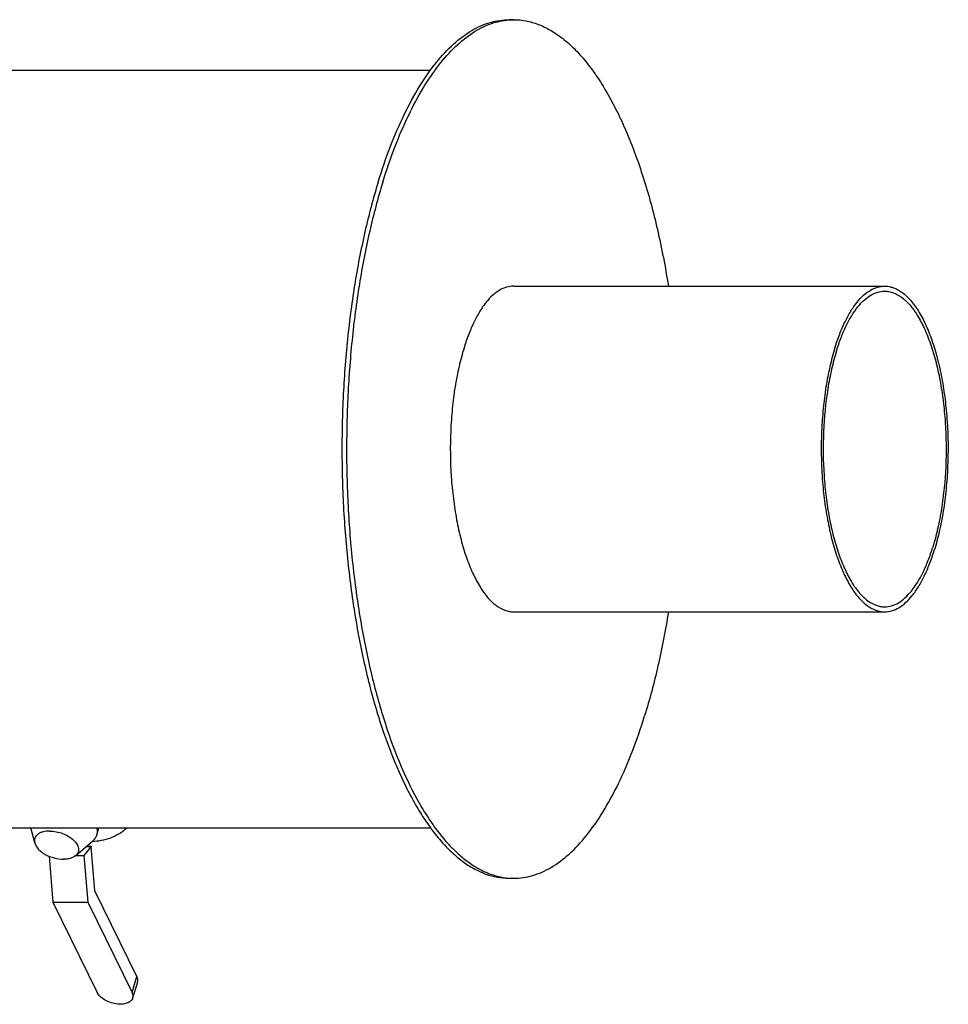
# Model space of a CAD drawing. Header units: millimetres. Extents: x 0 to 2100, y 0 to 2970.
# Tile 6 of 7: x 1181 to 1549, y 1098 to 1488. Entities that reach past the tile are written whole.
import ezdxf

# ---------------------------------------------------------------- set-up
doc = ezdxf.new("R2010")
doc.units = ezdxf.units.MM
doc.header["$LTSCALE"] = 193.6
doc.layers.get('0').update_dxf_attribs({"linetype": 'CONTINUOUS'})
doc.layers.add('_ACHSEN', color=7, linetype='CONTINUOUS')

msp = doc.modelspace()

# ---------------------------------------------------------------- linework, layer by layer
at = {"color": 7, "linetype": 'CONTINUOUS'}
for p, q in [((1376.67, 1382.01), (1523.58, 1382.01)), ((1376.67, 1253.01), (1523.58, 1253.01)), ((1209.3, 1160.13), (1206.46, 1156.56)), ((1207.37, 1160.13), (1209.3, 1160.13)), ((1207.53, 1160.27), (1209.34, 1160.27)), ((1209.34, 1160.27), (1209.3, 1160.13)), ((1209.35, 1160.14), (1209.34, 1160.27)), ((1210.76, 1142.48), (1209.35, 1160.14)), ((1192.67, 1156.19), (1194.12, 1138.02)), ((1203.29, 1156.56), (1206.46, 1156.56)), ((1206.46, 1156.56), (1207.94, 1138.02)), ((1227.41, 1108.54), (1210.76, 1142.48)), ((1194.12, 1138.02), (1211.66, 1102.28)), ((1194.12, 1138.02), (1207.94, 1138.02)), ((1207.94, 1138.02), (1225.48, 1102.28)), ((1227.67, 1106.33), (1225.74, 1100.06))]:
    msp.add_line(p, q, dxfattribs=at)
at = {"color": 9, "linetype": 'CONTINUOUS'}
msp.add_line((1225.48, 1102.28), (1227.41, 1108.54), dxfattribs=at)
at = {"color": 7, "linetype": 'CONTINUOUS'}
for points, knots in [([(1376.67, 1382.01), (1375.73, 1382.01), (1373.75, 1381.71), (1370.91, 1380.43), (1368.18, 1378.35), (1365.57, 1375.52), (1363.12, 1371.97), (1360.84, 1367.75), (1358.76, 1362.9), (1357.56, 1359.43), (1357, 1357.6)], [0, 0, 0, 0, 0.085851, 0.177422, 0.279224, 0.394141, 0.523635, 0.668109, 0.827202, 1, 1, 1, 1]), ([(1503.91, 1357.6), (1504.47, 1359.43), (1505.67, 1362.9), (1507.75, 1367.75), (1510.03, 1371.97), (1512.48, 1375.52), (1515.09, 1378.35), (1517.82, 1380.43), (1520.66, 1381.71), (1522.63, 1382.01), (1523.58, 1382.01)], [0, 0, 0, 0, 0.172798, 0.331891, 0.476365, 0.605859, 0.720776, 0.822578, 0.914149, 1, 1, 1, 1]), ([(1523.58, 1382.01), (1524.17, 1382.01), (1525.37, 1381.9), (1527.79, 1381.23), (1530.81, 1379.51), (1534.11, 1376.3), (1537.18, 1371.99), (1539.98, 1366.64), (1542.47, 1360.35), (1544.59, 1353.24), (1546.32, 1345.43), (1547.6, 1337.08), (1548.71, 1325.36), (1548.84, 1313.42), (1548.01, 1301.6), (1546.92, 1293.07), (1545.38, 1285.01), (1544.02, 1279.87), (1543.26, 1277.41)], [0, 0, 0, 0, 0.015433, 0.03128, 0.065561, 0.105153, 0.151171, 0.20392, 0.263167, 0.328312, 0.398502, 0.472697, 0.549729, 0.707171, 0.785029, 0.860575, 0.932599, 1, 1, 1, 1]), ([(1504.52, 1356.36), (1505.07, 1358.13), (1506.22, 1361.5), (1508.24, 1366.19), (1510.45, 1370.28), (1512.83, 1373.72), (1515.35, 1376.46), (1518, 1378.48), (1520.75, 1379.72), (1522.66, 1380.01), (1523.58, 1380.01)], [0, 0, 0, 0, 0.172798, 0.331891, 0.476365, 0.605859, 0.720776, 0.822578, 0.914149, 1, 1, 1, 1]), ([(1523.58, 1380.01), (1524.15, 1380.01), (1525.31, 1379.9), (1527.66, 1379.26), (1530.58, 1377.59), (1533.78, 1374.48), (1536.76, 1370.3), (1539.47, 1365.12), (1541.88, 1359.02), (1543.94, 1352.13), (1545.61, 1344.56), (1546.86, 1336.47), (1547.93, 1325.12), (1548.09, 1310.76), (1546.73, 1296.65), (1544.7, 1286.02), (1543.38, 1281.04), (1542.65, 1278.66)], [0, 0, 0, 0, 0.015434, 0.031282, 0.065565, 0.10516, 0.151181, 0.203933, 0.263183, 0.328333, 0.398527, 0.472728, 0.549764, 0.707216, 0.860567, 0.932595, 1, 1, 1, 1]), ([(1357, 1357.6), (1356.24, 1355.15), (1354.88, 1350), (1353.34, 1341.95), (1352.25, 1333.42), (1351.42, 1321.59), (1351.55, 1309.66), (1352.66, 1297.93), (1353.94, 1289.59), (1355.67, 1281.78), (1357.79, 1274.66), (1360.28, 1268.37), (1363.08, 1263.03), (1366.15, 1258.71), (1369.45, 1255.51), (1372.47, 1253.78), (1374.89, 1253.12), (1376.09, 1253.01), (1376.67, 1253.01)], [0, 0, 0, 0, 0.067401, 0.139425, 0.214971, 0.292829, 0.450271, 0.527303, 0.601498, 0.671688, 0.736833, 0.79608, 0.848829, 0.894847, 0.934439, 0.96872, 0.984567, 1, 1, 1, 1]), ([(1503.91, 1357.6), (1503.15, 1355.15), (1501.79, 1350), (1500.25, 1341.95), (1499.16, 1333.42), (1498.33, 1321.59), (1498.46, 1309.66), (1499.57, 1297.93), (1500.85, 1289.59), (1502.57, 1281.78), (1504.7, 1274.66), (1507.19, 1268.37), (1509.99, 1263.03), (1513.06, 1258.71), (1516.36, 1255.51), (1519.38, 1253.78), (1521.8, 1253.12), (1523, 1253.01), (1523.58, 1253.01)], [0, 0, 0, 0, 0.067401, 0.139425, 0.214971, 0.292829, 0.450271, 0.527303, 0.601498, 0.671688, 0.736833, 0.79608, 0.848829, 0.894847, 0.934439, 0.96872, 0.984567, 1, 1, 1, 1]), ([(1504.52, 1356.36), (1503.78, 1353.98), (1502.47, 1348.99), (1500.44, 1338.36), (1499.08, 1324.25), (1499.24, 1309.9), (1500.31, 1298.54), (1501.56, 1290.45), (1503.23, 1282.89), (1505.29, 1275.99), (1507.7, 1269.9), (1510.41, 1264.72), (1513.39, 1260.54), (1516.59, 1257.43), (1519.51, 1255.76), (1521.86, 1255.11), (1523.01, 1255.01), (1523.58, 1255.01)], [0, 0, 0, 0, 0.067405, 0.139433, 0.292784, 0.450236, 0.527272, 0.601473, 0.671667, 0.736817, 0.796067, 0.848819, 0.89484, 0.934435, 0.968718, 0.984566, 1, 1, 1, 1]), ([(1523.58, 1255.01), (1524.5, 1255.01), (1526.42, 1255.29), (1529.17, 1256.54), (1531.82, 1258.55), (1534.34, 1261.3), (1536.72, 1264.73), (1538.93, 1268.82), (1540.95, 1273.52), (1542.1, 1276.89), (1542.65, 1278.66)], [0, 0, 0, 0, 0.085851, 0.177422, 0.279224, 0.394141, 0.523635, 0.668109, 0.827202, 1, 1, 1, 1]), ([(1523.58, 1253.01), (1524.53, 1253.01), (1526.51, 1253.3), (1529.35, 1254.59), (1532.08, 1256.67), (1534.68, 1259.5), (1537.14, 1263.04), (1539.42, 1267.27), (1541.5, 1272.11), (1542.69, 1275.59), (1543.26, 1277.41)], [0, 0, 0, 0, 0.085851, 0.177422, 0.279224, 0.394141, 0.523635, 0.668109, 0.827202, 1, 1, 1, 1]), ([(1227.67, 1106.33), (1227.78, 1106.67), (1227.84, 1107.45), (1227.59, 1108.19), (1227.41, 1108.54)], [0, 0, 0, 0, 0.47401, 1, 1, 1, 1]), ([(1225.74, 1100.06), (1225.67, 1099.83), (1225.45, 1099.39), (1224.94, 1098.81), (1224.26, 1098.34), (1223.1, 1097.83), (1221.33, 1097.54), (1219.04, 1097.69), (1216.7, 1098.3), (1214.55, 1099.31), (1212.8, 1100.62), (1211.94, 1101.71), (1211.66, 1102.28)], [0, 0, 0, 0, 0.043179, 0.088634, 0.138107, 0.192582, 0.316751, 0.457719, 0.606659, 0.752863, 0.886243, 1, 1, 1, 1]), ([(1225.48, 1102.28), (1225.65, 1101.92), (1225.9, 1101.19), (1225.84, 1100.41), (1225.74, 1100.06)], [0, 0, 0, 0, 0.52599, 1, 1, 1, 1])]:
    msp.add_open_spline(points, degree=3, knots=knots, dxfattribs=at)
at = {"layer": '_ACHSEN', "color": 7, "linetype": 'CONTINUOUS'}
for p, q in [((1374.83, 1487.51), (1376.67, 1487.51)), ((912.46, 1467.51), (1343.71, 1467.51)), ((912.46, 1167.51), (1343.7, 1167.51)), ((1186.97, 1161.48), (1185.41, 1167.51)), ((1211.5, 1164.7), (1212.37, 1167.51)), ((1203.19, 1156.47), (1209.95, 1162.39)), ((1374.83, 1147.51), (1376.67, 1147.51))]:
    msp.add_line(p, q, dxfattribs=at)
for centre, start, end in [((1376.68, 1461.66), 90.0028, 94.0738), ((1376.68, 1173.35), 265.9172, 269.9971)]:
    msp.add_arc(centre, 25.84, start, end, dxfattribs=at)
for points, knots in [([(1322.98, 1423.18), (1324.46, 1427.99), (1327.61, 1437.16), (1333.1, 1449.93), (1339.11, 1461.06), (1345.58, 1470.4), (1352.44, 1477.86), (1359.63, 1483.34), (1366, 1486.21), (1371.08, 1487.32), (1373.59, 1487.51), (1374.83, 1487.51)], [0, 0, 0, 0, 0.17276, 0.331819, 0.476262, 0.605728, 0.720621, 0.8224, 0.913951, 0.957347, 1, 1, 1, 1]), ([(1324.82, 1423.18), (1326.26, 1427.85), (1329.31, 1436.76), (1334.61, 1449.21), (1340.4, 1460.12), (1346.63, 1469.36), (1353.23, 1476.85), (1360.15, 1482.48), (1366.28, 1485.61), (1371.19, 1487.01), (1373.63, 1487.36), (1374.84, 1487.44)], [0, 0, 0, 0, 0.171216, 0.329319, 0.473438, 0.603192, 0.718865, 0.821658, 0.914005, 0.957518, 1, 1, 1, 1]), ([(1376.67, 1487.51), (1378.31, 1487.51), (1381.64, 1487.19), (1386.56, 1485.76), (1391.4, 1483.41), (1396.15, 1480.15), (1400.77, 1476.01), (1405.26, 1471.02), (1409.58, 1465.19), (1413.73, 1458.57), (1417.67, 1451.19), (1422.77, 1440.07), (1428.43, 1424.49), (1433.94, 1404.01), (1436.72, 1389.54), (1437.93, 1382.01)], [0, 0, 0, 0, 0.03781, 0.076743, 0.117807, 0.161822, 0.209399, 0.260953, 0.316734, 0.376856, 0.441327, 0.510067, 0.659648, 0.823799, 1, 1, 1, 1]), ([(1322.98, 1423.18), (1320.98, 1416.71), (1317.4, 1403.15), (1313.34, 1381.92), (1310.46, 1359.44), (1308.81, 1336.14), (1308.45, 1312.48), (1309.36, 1288.92), (1311.53, 1265.92), (1314.92, 1243.92), (1319.46, 1223.34), (1325.06, 1204.59), (1330.67, 1190.4), (1335.66, 1180.3), (1339.48, 1173.61), (1343.48, 1167.62), (1347.64, 1162.36), (1351.93, 1157.85), (1356.35, 1154.12), (1360.86, 1151.19), (1365.47, 1149.08), (1370.13, 1147.79), (1373.28, 1147.51), (1374.83, 1147.51)], [0, 0, 0, 0, 0.067383, 0.139387, 0.214913, 0.292751, 0.371619, 0.450209, 0.52722, 0.601395, 0.671566, 0.736694, 0.795925, 0.82314, 0.848684, 0.872541, 0.894727, 0.9153, 0.934367, 0.952097, 0.968728, 0.984571, 1, 1, 1, 1]), ([(1324.82, 1423.18), (1322.84, 1416.79), (1319.31, 1403.41), (1315.27, 1382.47), (1312.39, 1360.3), (1310.71, 1337.31), (1310.28, 1313.95), (1311.09, 1290.66), (1313.14, 1267.88), (1316.38, 1246.03), (1320.75, 1225.54), (1326.16, 1206.79), (1332.52, 1190.12), (1338.7, 1177.84), (1344.07, 1169.4), (1348.13, 1163.97), (1352.33, 1159.28), (1356.65, 1155.33), (1361.08, 1152.15), (1365.59, 1149.77), (1370.18, 1148.19), (1373.3, 1147.68), (1374.84, 1147.57)], [0, 0, 0, 0, 0.066926, 0.138401, 0.213361, 0.290634, 0.368982, 0.447137, 0.523836, 0.597856, 0.668056, 0.733411, 0.793071, 0.846417, 0.870632, 0.893199, 0.914159, 0.9336, 0.951665, 0.968558, 0.984556, 1, 1, 1, 1]), ([(1437.92, 1252.99), (1436.78, 1245.81), (1434.13, 1231.97), (1430.54, 1218.34), (1428.53, 1211.83)], [0, 0, 0, 0, 0.516636, 1, 1, 1, 1]), ([(1376.67, 1147.51), (1377.92, 1147.51), (1380.43, 1147.69), (1385.51, 1148.8), (1391.87, 1151.67), (1399.07, 1157.15), (1405.93, 1164.61), (1412.4, 1173.96), (1418.41, 1185.09), (1423.9, 1197.86), (1427.04, 1207.02), (1428.53, 1211.83)], [0, 0, 0, 0, 0.042653, 0.086049, 0.1776, 0.279379, 0.394272, 0.523738, 0.668181, 0.82724, 1, 1, 1, 1]), ([(1192.84, 1166.2), (1191.93, 1166.2), (1190.61, 1166.06), (1189.04, 1165.49), (1188.11, 1164.92), (1187.4, 1164.2), (1186.96, 1163.36), (1186.8, 1162.42), (1186.89, 1161.79), (1186.97, 1161.48)], [0, 0, 0, 0, 0.31044, 0.446457, 0.569164, 0.680734, 0.785597, 0.889913, 1, 1, 1, 1]), ([(1192.84, 1166.2), (1193.7, 1166.2), (1195.46, 1166.02), (1198.02, 1165.3), (1200.36, 1164.18), (1202.31, 1162.76), (1203.7, 1161.15), (1204.3, 1159.65), (1204.33, 1158.52), (1204.15, 1157.75), (1203.76, 1157.04), (1203.39, 1156.65), (1203.19, 1156.47)], [0, 0, 0, 0, 0.148603, 0.303157, 0.454428, 0.593795, 0.715123, 0.817222, 0.863168, 0.907628, 0.952607, 1, 1, 1, 1]), ([(1209.74, 1162.2), (1212.21, 1162.17), (1217.26, 1163.18), (1221.65, 1165.82), (1223.55, 1167.51)], [0, 0, 0, 0, 0.492826, 1, 1, 1, 1]), ([(1211.52, 1167.51), (1211.64, 1167.04), (1211.78, 1166.09), (1211.64, 1165.14), (1211.5, 1164.7)], [0, 0, 0, 0, 0.513624, 1, 1, 1, 1]), ([(1211.5, 1164.7), (1211.37, 1164.27), (1210.95, 1163.41), (1210.31, 1162.71), (1209.95, 1162.39)], [0, 0, 0, 0, 0.48658, 1, 1, 1, 1]), ([(1186.97, 1161.48), (1187.2, 1160.59), (1188.04, 1159.29), (1189.58, 1157.91), (1191.61, 1156.57), (1194.54, 1155.39), (1197.08, 1155.01), (1198.33, 1155.01)], [0, 0, 0, 0, 0.200434, 0.32021, 0.450453, 0.727748, 1, 1, 1, 1]), ([(1203.19, 1156.47), (1202.6, 1155.96), (1201.45, 1155.41), (1199.77, 1155.07), (1198.82, 1155.01), (1198.33, 1155.01)], [0, 0, 0, 0, 0.450298, 0.713856, 1, 1, 1, 1])]:
    msp.add_open_spline(points, degree=3, knots=knots, dxfattribs=at)

doc.saveas('drawing.dxf')
